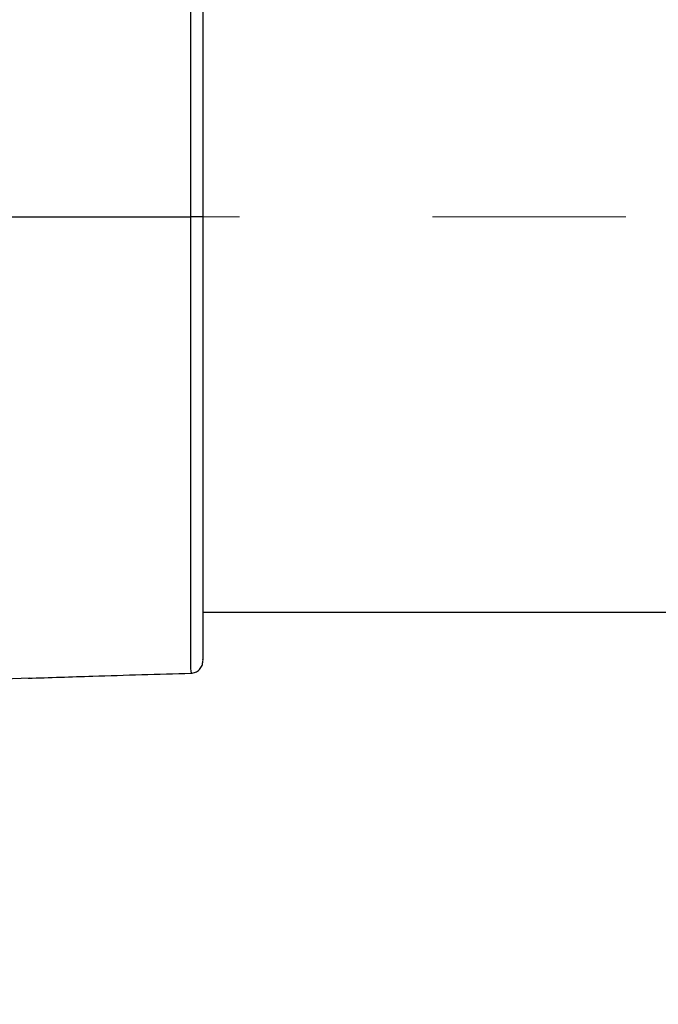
# Model space of a CAD drawing. Header units: millimetres. Extents: x 5 to 597, y 5 to 415.
# Tile 119 of 138: x 328.48 to 336.88, y 367.9 to 380.84. Entities that reach past the tile are written whole.
import ezdxf

# ---------------------------------------------------------------- set-up
doc = ezdxf.new("R2010")
doc.units = ezdxf.units.MM
doc.linetypes.add('CENTERX2', pattern=[20.32, 12.7, -2.54, 2.54, -2.54])
doc.styles.add('SLDTEXTSTYLE0', font='ARIAL.TTF', dxfattribs={"width": 0.948})
doc.dimstyles.new('SLDDIMSTYLE1', dxfattribs={"dimtxt": 2.5, "dimasz": 2.5, "dimexe": 0, "dimexo": 0.0625, "dimtad": 1, "dimlfac": 5, "dimrnd": 1e-09, "dimzin": 12, "dimdsep": 46, "dimtxsty": 'SLDTEXTSTYLE0', "dimsah": 1, "dimcen": 0.09, "dimadec": 0, "dimazin": 3, "dimtfac": 1, "dimtofl": 0, "dimtmove": 0, "dimatfit": 3, "dimfxl": 0, "dimfrac": 2, "dimtolj": 1, "dimtzin": 12, "dimarcsym": 0})

# ---------------------------------------------------------------- blocks, each defined once
blk = doc.blocks.new('_D_1')
at = {"color": 7, "linetype": 'Continuous', "lineweight": 0}
for p, q in [((463.49, 375.75), (463.49, 356.951)), ((289.49, 375.54), (289.49, 356.951)), ((289.49, 357.951), (463.49, 357.951))]:
    blk.add_line(p, q, dxfattribs=at)
at = {"color": 7, "linetype": 'Continuous', "lineweight": 18}
for points in [[(289.49, 357.951), (291.99, 357.641), (291.99, 358.261)], [(463.49, 357.951), (460.99, 358.261), (460.99, 357.641)]]:
    blk.add_solid(points, dxfattribs=at)
at = {"color": 7, "linetype": 'Continuous', "lineweight": 18, "insert": (372.883, 361.174), "char_height": 2.5, "attachment_point": 1, "style": 'SLDTEXTSTYLE0'}
blk.add_mtext('870', dxfattribs=at)

msp = doc.modelspace()

# ---------------------------------------------------------------- linework, layer by layer
at = {"color": 7, "linetype": 'CENTERX2', "lineweight": 18}
msp.add_line((453.2896, 378.2503), (319.0896, 378.2503), dxfattribs=at)
at = {"color": 7, "linetype": 'Continuous', "lineweight": 25}
for p, q in [((330.8896, 378.2503), (330.7306, 378.2503)), ((447.8896, 373.0503), (330.8896, 373.0503)), ((328.2792, 372.1781), (328.6118, 372.1911)), ((330.7341, 372.2642), (330.734, 372.2644))]:
    msp.add_line(p, q, dxfattribs=at)
at = {"color": 8, "linetype": 'Continuous', "lineweight": 25}
for points, knots in [([(330.7306, 378.2503), (330.7307, 378.5228), (330.7307, 379.0667), (330.7309, 379.8696), (330.7312, 380.6417), (330.7315, 381.3711), (330.7318, 382.0417), (330.7321, 382.6418), (330.7323, 383.1603), (330.7325, 383.5862), (330.7327, 383.9143), (330.7331, 384.1329), (330.7336, 384.2445), (330.7339, 384.2383), (330.734, 384.2362)], [0, 0, 0, 0, 0.08668792, 0.1730069, 0.26002779, 0.34634749, 0.43310258, 0.51983213, 0.60620565, 0.69324175, 0.77958172, 0.86638077, 0.95295964, 1, 1, 1, 1]), ([(330.734, 372.2644), (330.7339, 372.2621), (330.7336, 372.2557), (330.7331, 372.3668), (330.7327, 372.5852), (330.7325, 372.913), (330.7323, 373.3388), (330.7321, 373.8575), (330.7318, 374.4577), (330.7315, 375.1291), (330.7312, 375.8589), (330.7309, 376.6314), (330.7307, 377.4341), (330.7307, 377.9777), (330.7306, 378.2503)], [0, 0, 0, 0, 0.0465002, 0.1333152, 0.2199921, 0.3064375, 0.3935324, 0.4799016, 0.5667963, 0.6535362, 0.7400314, 0.8270823, 0.913298, 1, 1, 1, 1])]:
    msp.add_open_spline(points, degree=3, knots=knots, dxfattribs=at)
at = {"color": 7, "linetype": 'Continuous', "lineweight": 25}
for points, knots in [([(330.8896, 384.07), (330.8896, 384.0765), (330.8896, 384.1093), (330.8896, 383.956), (330.8896, 383.6112), (330.8896, 383.0535), (330.8896, 382.3231), (330.8896, 381.4427), (330.8896, 380.4444), (330.8896, 379.3676), (330.8896, 378.6224), (330.8896, 378.2503)], [0, 0, 0, 0, 0.0299249, 0.1511624, 0.2723319, 0.3939004, 0.5147872, 0.6364011, 0.7573022, 0.8787986, 1, 1, 1, 1]), ([(321.2516, 378.2503), (321.442, 378.2503), (321.638, 378.2503), (321.9361, 378.2503), (322.0362, 378.2503), (322.2369, 378.2503), (322.7379, 378.2503), (324.0338, 378.2503), (326.7974, 378.2503), (329.1474, 378.2503), (330.7306, 378.2503)], [0, 0, 0, 0, 0.0625, 0.0625, 0.09375, 0.09375, 0.125, 0.25, 0.5, 1, 1, 1, 1]), ([(330.8896, 378.2503), (330.8896, 377.8792), (330.8896, 377.1364), (330.8896, 376.0619), (330.8896, 375.0649), (330.8896, 374.185), (330.8896, 373.4542), (330.8896, 372.8957), (330.8896, 372.5486), (330.8896, 372.3931), (330.8896, 372.4243), (330.8896, 372.4304)], [0, 0, 0, 0, 0.12109628, 0.24238782, 0.36344666, 0.48505149, 0.60589097, 0.72750758, 0.84848073, 0.96988871, 1, 1, 1, 1]), ([(330.734, 372.2507), (330.7537, 372.2533), (330.7841, 372.2573), (330.8203, 372.2776), (330.8451, 372.2983), (330.865, 372.3237), (330.8843, 372.3604), (330.8875, 372.3908), (330.8896, 372.4106)], [0, 0, 0, 0, 0.2398896, 0.3686488, 0.5000239, 0.6313957, 0.7601454, 1, 1, 1, 1]), ([(328.5931, 372.1849), (328.8748, 372.1943), (329.5766, 372.2176), (330.3009, 372.2382), (330.7344, 372.2505)], [0, 0, 0, 0, 0.4013331, 1, 1, 1, 1])]:
    msp.add_open_spline(points, degree=3, knots=knots, dxfattribs=at)

# ---------------------------------------------------------------- dimensions: what is measured, and where the dimension line sits
at = {"color": 7, "linetype": 'Continuous', "lineweight": 18}
dim = msp.add_linear_dim(base=(463.4896, 357.9511), p1=(289.4896, 376.5403), p2=(463.4896, 376.7503), dimstyle='SLDDIMSTYLE1', dxfattribs=at)
dim.commit()
dim.dimension.update_dxf_attribs({"geometry": '_D_1', "text_midpoint": (375.7475, 357.9511), "dimtype": 160})

doc.saveas('drawing.dxf')
